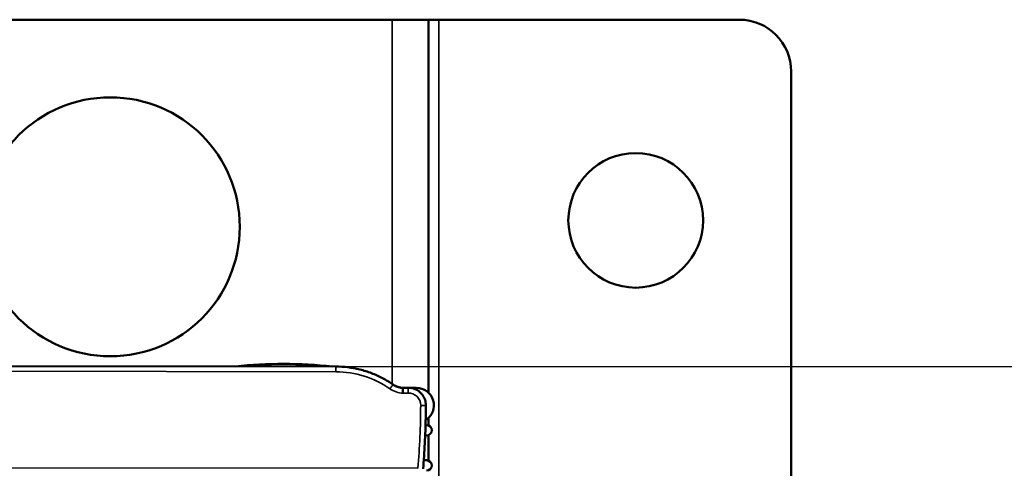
# Model space of a CAD drawing. Header units: millimetres. Extents: x 75 to 4764, y 75 to 3163.
# Tile 74 of 198: x 586 to 681, y 1943 to 1986. Entities that reach past the tile are written whole.
import ezdxf

# ---------------------------------------------------------------- set-up
doc = ezdxf.new("R2010")
doc.units = ezdxf.units.MM
doc.header["$LTSCALE"] = 15
for name, color, linetype, lineweight in [('Dimension (ISO)', 7, 'Continuous', 25), ('Visible (ISO)', 7, 'Continuous', 50), ('Visible Narrow (ISO)', 7, 'Continuous', 35)]:
    doc.layers.add(name, color=color, linetype=linetype, lineweight=lineweight)
doc.styles.add('Note Text (ANSI)', font='tahoma.ttf')
doc.dimstyles.new('Default (ISO)', dxfattribs={"dimscale": 15, "dimtxt": 1, "dimasz": 2.5, "dimexe": 3.175, "dimexo": 0, "dimgap": 0.762, "dimtad": 1, "dimrnd": 1e-08, "dimzin": 0, "dimdsep": 46, "dimtxsty": 'Note Text (ANSI)', "dimcen": 0.09, "dimdle": 10, "dimclrd": 1, "dimclre": 1, "dimclrt": 1, "dimazin": 0, "dimtfac": 3.5052, "dimtmove": 0, "dimatfit": 3, "dimfxl": 1, "dimtolj": 1, "dimtzin": 0, "dimlwd": -1, "dimlwe": -1, "dimarcsym": 0})

# ---------------------------------------------------------------- blocks, each defined once
blk = doc.blocks.new('*D11')
at = {"layer": 'Defpoints', "color": 0, "transparency": 16777216}
for p in [(616.449, 1952.85), (815.239, 1952.85), (667.881, 1786.495)]:
    blk.add_point(p, dxfattribs=at)
at = {"layer": 'Dimension (ISO)', "color": 1, "transparency": 16777216}
for p, q in [((616.449, 1952.85), (862.864, 1952.85)), ((815.239, 1823.995), (815.239, 1915.35)), ((667.881, 1786.495), (862.864, 1786.495))]:
    blk.add_line(p, q, dxfattribs=at)
for points in [[(808.989, 1915.35), (821.489, 1915.35), (815.239, 1952.85)], [(808.989, 1823.995), (821.489, 1823.995), (815.239, 1786.495)]]:
    blk.add_solid(points, dxfattribs=at)
at = {"layer": 'Dimension (ISO)', "color": 1, "transparency": 16777216, "insert": (784.185, 1771.714), "char_height": 15, "attachment_point": 1, "rotation": 90, "style": 'Note Text (ANSI)'}
blk.add_mtext('\\A1;166.36 mm [6.549 in]', dxfattribs=at)

msp = doc.modelspace()

# ---------------------------------------------------------------- linework, layer by layer
at = {"layer": 'Visible (ISO)'}
for p, q in [((621.881, 1986.338), (528.881, 1986.338)), ((625.381, 1986.338), (621.881, 1986.338)), ((625.381, 1986.338), (626.381, 1986.338)), ((625.381, 1950.322), (625.381, 1986.338)), ((626.381, 1986.338), (655.381, 1986.338)), ((660.381, 1981.338), (660.381, 1802.585)), ((616.449, 1952.85), (534.369, 1952.956)), ((623.416, 1950.794), (622.916, 1950.784)), ((624.206, 1950.796), (622.967, 1950.798)), ((625.381, 1947.164), (625.381, 1947.87)), ((625.205, 1947.196), (625.103, 1947.196)), ((625.068, 1946.196), (625.205, 1946.196)), ((625.381, 1943.764), (625.381, 1946.228)), ((625.205, 1943.796), (624.93, 1943.796))]:
    msp.add_line(p, q, dxfattribs=at)
for centre, radius in [((594.681, 1966.338), 12.5), ((645.381, 1966.961), 6.5)]:
    msp.add_circle(centre, radius, dxfattribs=at)
for centre, radius, start, end in [((655.381, 1981.338), 5, 0, 90), ((611.366, 1907.9), 45.2, 83.98656, 95.86626), ((617.073, 1944.155), 8.498, 55.08044, 56.87253), ((622.971, 1952.604), 1.806, 235.08044, 269.8561), ((624.204, 1949.096), 1.7, 302.41529, 89.9155), ((625.205, 1946.696), 0.5, 270, 90), ((625.205, 1943.296), 0.5, 270, 90)]:
    msp.add_arc(centre, radius, start, end, dxfattribs=at)
for points, knots in [([(616.449, 1952.85), (616.839, 1952.85), (617.23, 1952.826), (618.006, 1952.729), (618.391, 1952.658), (619.15, 1952.468), (619.523, 1952.35), (620.253, 1952.07), (620.609, 1951.907), (621.299, 1951.54), (621.633, 1951.336), (621.953, 1951.112)], [4.712389, 4.712389, 4.712389, 4.712389, 4.8342569, 4.8342569, 4.9561249, 4.9561249, 5.0779928, 5.0779928, 5.1998607, 5.1998607, 5.3217287, 5.3217287, 5.3217287, 5.3217287]), ([(622.916, 1950.784), (622.847, 1950.787), (622.779, 1950.794), (622.643, 1950.816), (622.576, 1950.83), (622.444, 1950.867), (622.379, 1950.89), (622.251, 1950.941), (622.189, 1950.971), (622.068, 1951.036), (622.01, 1951.072), (621.953, 1951.112)], [1.6162248, 1.6162248, 1.6162248, 1.6162248, 1.7290071, 1.7290071, 1.8417893, 1.8417893, 1.9545715, 1.9545715, 2.0673538, 2.0673538, 2.180136, 2.180136, 2.180136, 2.180136]), ([(622.916, 1950.784), (622.916, 1950.784), (622.916, 1950.776), (622.916, 1950.761), (622.916, 1950.744), (622.915, 1950.72), (622.915, 1950.689), (622.915, 1950.657), (622.914, 1950.619), (622.914, 1950.575), (622.913, 1950.532), (622.913, 1950.483), (622.912, 1950.432), (622.912, 1950.381), (622.911, 1950.328), (622.911, 1950.275)], [0.0108477, 0.0108477, 0.0108477, 0.0108477, 0.2, 0.2, 0.2, 0.4, 0.4, 0.4, 0.6, 0.6, 0.6, 0.8, 0.8, 0.8, 1, 1, 1, 1]), ([(625.135, 1949.105), (625.136, 1949.284), (625.108, 1949.463), (624.997, 1949.804), (624.914, 1949.965), (624.702, 1950.254), (624.572, 1950.381), (624.28, 1950.588), (624.118, 1950.668), (623.775, 1950.773), (623.596, 1950.798), (623.416, 1950.794)], [6.279837, 6.279837, 6.279837, 6.279837, 6.599239, 6.599239, 6.918641, 6.918641, 7.238042, 7.238042, 7.557444, 7.557444, 7.876845, 7.876845, 7.876845, 7.876845]), ([(625.135, 1949.105), (625.133, 1948.695), (625.128, 1948.286), (625.111, 1947.467), (625.1, 1947.057), (625.07, 1946.239), (625.052, 1945.829), (625.01, 1945.011), (624.986, 1944.602), (624.931, 1943.785), (624.9, 1943.377), (624.866, 1942.969)], [0.0033481, 0.0033481, 0.0033481, 0.0033481, 0.01901907, 0.01901907, 0.03469004, 0.03469004, 0.05036101, 0.05036101, 0.06603198, 0.06603198, 0.08170294, 0.08170294, 0.08170294, 0.08170294])]:
    msp.add_open_spline(points, degree=3, knots=knots, dxfattribs=at)
at = {"layer": 'Visible Narrow (ISO)'}
for p, q in [((621.881, 1951.162), (621.881, 1986.338)), ((626.381, 1986.338), (626.381, 1801.361)), ((616.449, 1952.85), (616.448, 1952.342)), ((616.448, 1952.342), (534.368, 1952.447)), ((623.427, 1950.286), (622.911, 1950.275)), ((526.423, 1943.144), (624.369, 1943.018))]:
    msp.add_line(p, q, dxfattribs=at)
for centre, major_axis, ratio, start_param, end_param in [((616.436, 1943.221), (-9.122, 0.012), 0.999848, 4.103049, 4.712389), ((621.667, 1950.702), (0.287, 0.41), 0.009988, 4.698076, 6.283185), ((623.001, 1952.6), (-2.328, 0.003), 0.999848, 0.961457, 1.533147), ((623.427, 1950.294), (-0.011, 0.5), 0.000399, 0, 1.588245), ((623.453, 1949.104), (1.182, -0.002), 0.999848, 6.279837, 7.876845), ((546.714, 1949.459), (77.922, -0.1), 0.999848, 6.201703, 6.279837), ((624.635, 1949.107), (0.5, -0.002), 0.017452, 4.712447, 6.283185)]:
    msp.add_ellipse(centre, major_axis=major_axis, ratio=ratio, start_param=start_param, end_param=end_param, dxfattribs=at)

# ---------------------------------------------------------------- dimensions: what is measured, and where the dimension line sits
at = {"layer": 'Dimension (ISO)', "color": 1, "true_color": 0xff0000}
dim = msp.add_linear_dim(base=(815.2393, 1952.8504), p1=(667.8813, 1786.4945), p2=(616.4486, 1952.8504), angle=270, text='<> mm [6.549 in]', dimstyle='Default (ISO)', override={"dimgap": 0.762, "dimdec": 2, "dimpost": '', "dimtol": 0, "dimlim": 0, "dimtp": 0, "dimtm": 0, "dimtdec": 2, "dimtofl": 0, "dimatfit": 1}, dxfattribs=at)
dim.commit()
dim.dimension.update_dxf_attribs({"geometry": '*D11', "text_midpoint": (815.2393, 1869.6724), "dimtype": 160})

doc.saveas('drawing.dxf')
